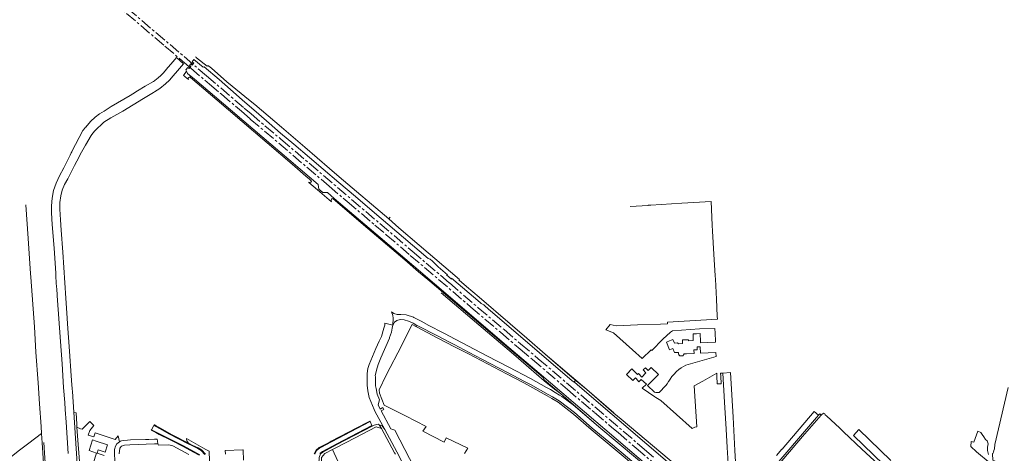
# Model space of a CAD drawing. Header units: metres. Extents: x 245598 to 248629, y 478632 to 481821.
# Tile 93 of 122: x 246884 to 247732, y 480368 to 480741. Entities that reach past the tile are written whole.
import ezdxf

# ---------------------------------------------------------------- set-up
doc = ezdxf.new("R2010")
doc.units = ezdxf.units.M
doc.linetypes.add('AM-AS', pattern=[16, 10, -2, 2, -2])
for name, color, linetype, lineweight in [('B-XX-AM-AS_SPOOR-G', 10, 'AM-AS', 18), ('B-XX-GR-GRAS-GV', 60, 'Continuous', 13), ('B-XX-GR-GROENVOORZIENING-GV', 80, 'Continuous', 18), ('B-XX-IE-TERREINAFSCHEIDING_KUNSTMATIG_HEKWERK-G', 20, 'IE-TERREINAFSCHEIDING-KUNSTMATIG', 18), ('B-XX-KW-KUNSTWERK_GELUIDSWERING_SCHERM-G', 170, 'Continuous', 18), ('B-XX-OG-TERREIN_ERF-GV', 7, 'Continuous', 18), ('B-XX-VH-VERHARDING_GESLOTEN-GV', 252, 'Continuous', 18), ('B-XX-VH-VERHARDING_HALFVERHARDING-GV', 252, 'Continuous', 18), ('B-XX-VH-VERHARDING_OPEN-GV', 252, 'Continuous', 18)]:
    doc.layers.add(name, color=color, linetype=linetype, lineweight=lineweight)
doc.linetypes.add('IE-TERREINAFSCHEIDING-KUNSTMATIG', pattern='A,4,[82,NLCS.SHX,S=0.75,R=90,X=0,Y=0],4,-2', length=10)

msp = doc.modelspace()

# ---------------------------------------------------------------- linework, layer by layer
at = {"layer": 'B-XX-AM-AS_SPOOR-G'}
for points in [[(246939.373, 480777.04), (247008.985, 480717.869), (247024.078, 480704.855), (247031.219, 480698.865), (247047.412, 480684.989), (247057.645, 480676.418), (247074.844, 480661.767), (247082.525, 480655.114), (247094.759, 480644.788), (247150.375, 480597.337), (247165.954, 480584.169), (247189.759, 480563.797), (247199.561, 480555.567), (247220.28, 480537.773), (247244.634, 480517.109), (247272.33, 480493.345), (247297.863, 480471.699), (247314.744, 480457.14), (247325.376, 480448.311), (247355.659, 480422.461), (247367.799, 480411.997), (247378.934, 480402.623), (247393.797, 480389.837), (247399.261, 480385.282), (247414.756, 480371.851), (247430.225, 480358.851)], [(246952.46, 480771.018), (247044.845, 480692.298), (247077.291, 480664.436), (247083.177, 480659.568), (247095.026, 480649.348), (247108.851, 480637.75), (247221.906, 480541.451), (247253.905, 480514.142), (247278.727, 480492.693), (247300.997, 480473.945), (247315.24, 480461.724), (247330.52, 480448.878), (247422.068, 480370.823), (247429.642, 480364.192)]]:
    msp.add_lwpolyline(points, dxfattribs=at)
at = {"layer": 'B-XX-GR-GRAS-GV'}
for points in [[(247436.579, 480346.672), (247331.251, 480436.52), (247305.193, 480458.659), (247258.878, 480498.229), (247223.257, 480528.435), (247194.427, 480553.171), (247154.803, 480586.834), (247148.968, 480591.884), (247144.815, 480591.86), (247141.611, 480594.647), (247140.942, 480598.628), (247051.649, 480674.761), (247034.459, 480689.323), (247028.302, 480694.233), (247027.429, 480696.321), (247024.9, 480692.665), (247025.711, 480692.014), (247026.401, 480691.46), (247029.197, 480689.056), (247029.223, 480689.034), (247028.888, 480689.929), (247029.075, 480690.375), (247029.285, 480690.647), (247029.538, 480690.924), (247030.316, 480691.268), (247030.91, 480690.967), (247053.84, 480671.19), (247118.508, 480616.259), (247130.178, 480606.075), (247133.612, 480603.229), (247134.779, 480601.935), (247135.057, 480601.326), (247134.72, 480600.838), (247134.172, 480600.434), (247132.871, 480600.744), (247133, 480600.632), (247140.414, 480594.304), (247152.326, 480583.992), (247152.087, 480585.077), (247152.132, 480585.594), (247152.332, 480586.108), (247152.762, 480586.564), (247153.243, 480586.626), (247153.969, 480586.342), (247179.921, 480564.154), (247215.584, 480533.884), (247227.352, 480523.624), (247237.156, 480515.507), (247289.045, 480471.397), (247334.476, 480433.035), (247335.924, 480430.401), (247346.546, 480421.41), (247348.425, 480419.791), (247349.718, 480418.892), (247382.613, 480390.332), (247429.858, 480350.686)], [(247450.361, 480356.257), (247401.979, 480396.899), (247395.55, 480402.142), (247395.428, 480402.247), (247372.153, 480422.364), (247361.808, 480431.142), (247362.168, 480430.395), (247362.189, 480429.986), (247361.508, 480428.993), (247361.255, 480428.945), (247364.179, 480426.443), (247453.884, 480349.956)], [(246906.808, 480323.732), (246906.452, 480328.344), (246905.657, 480341.03), (246904.478, 480359.133), (246903.273, 480376.618), (246902.814, 480384.599), (246891.844, 480376.27), (246882.573, 480369.231), (246865.82, 480356.21), (246864.851, 480355.359), (246871.6, 480346.07), (246885.86, 480326.8), (246891.19, 480319.3), (246891.31, 480319.13), (246902.16, 480301.27), (246913.46, 480294.07), (246914.168, 480295.726)]]:
    msp.add_lwpolyline(points, dxfattribs=at)
at = {"layer": 'B-XX-GR-GROENVOORZIENING-GV'}
msp.add_lwpolyline([(247735.078, 480424.2), (247723.678, 480374.967), (247723.2, 480371.367), (247722.733, 480369.889), (247722.378, 480368.511), (247721.989, 480367.367), (247721.556, 480367.044), (247721.811, 480361.6), (247724.033, 480360.811), (247726.222, 480359.811), (247737.411, 480349.944)], dxfattribs=at)
at = {"layer": 'B-XX-IE-TERREINAFSCHEIDING_KUNSTMATIG_HEKWERK-G'}
for points in [[(247559.669, 480262.997), (247540.525, 480279.337), (247515.069, 480301.818), (247490.32, 480323.018), (247450.361, 480356.257), (247401.979, 480396.899), (247395.55, 480402.142), (247372.153, 480422.364), (247336.413, 480452.857), (247320.588, 480466.668), (247306.264, 480478.84), (247279.465, 480501.816), (247268.691, 480510.883), (247262.296, 480516.409), (247262.111, 480516.637), (247262.524, 480517.106), (247227.954, 480546.717), (247210.389, 480561.546), (247201.719, 480569.188), (247202.95, 480570.57)], [(247246.991, 480505.47), (247279.186, 480477.93), (247309.217, 480452.731), (247335.652, 480429.991), (247344.32, 480422.645), (247349.718, 480418.892), (247382.613, 480390.332), (247429.858, 480350.686), (247462.38, 480322.887), (247475.919, 480310.249), (247482.804, 480303.189), (247495.249, 480289.04), (247501.267, 480281.597), (247511.27, 480270.485), (247513.001, 480268.733), (247515.758, 480266.835), (247518.148, 480266.035), (247532.386, 480263.853), (247532.911, 480262.359)]]:
    msp.add_lwpolyline(points, dxfattribs=at)
at = {"layer": 'B-XX-KW-KUNSTWERK_GELUIDSWERING_SCHERM-G'}
for points in [[(247028.302, 480694.233), (247034.459, 480689.323), (247051.649, 480674.761), (247140.942, 480598.628), (247141.611, 480594.647), (247144.815, 480591.86), (247148.968, 480591.884), (247154.803, 480586.834), (247194.427, 480553.171), (247223.257, 480528.435), (247258.878, 480498.229), (247305.193, 480458.659), (247331.251, 480436.52), (247436.579, 480346.672), (247460.172, 480326.659), (247482.46, 480307.408), (247507.518, 480285.094), (247528.156, 480266.123)], [(247364.179, 480426.443), (247453.884, 480349.956), (247481.659, 480326.154), (247504.29, 480306.425), (247519.99, 480292.291), (247536.672, 480276.896), (247547.903, 480266.201)]]:
    msp.add_lwpolyline(points, dxfattribs=at)
at = {"layer": 'B-XX-OG-TERREIN_ERF-GV'}
for points in [[(247035.87, 480708.481), (247035.711, 480708.312), (247036.256, 480707.879), (247045.348, 480700.656), (247045.66, 480700.93), (247046.033, 480701.007), (247046.543, 480700.797), (247046.931, 480700.554), (247049.037, 480698.749), (247062.273, 480687.106), (247082.289, 480670.805), (247086.378, 480667.475), (247109.246, 480648.098), (247129.425, 480630.825), (247150.821, 480612.51), (247159.126, 480605.401), (247201.719, 480569.188), (247210.389, 480561.546), (247227.954, 480546.717), (247262.524, 480517.106), (247262.111, 480516.637), (247262.296, 480516.409), (247268.691, 480510.883), (247279.465, 480501.816), (247306.264, 480478.84), (247320.588, 480466.668), (247336.413, 480452.857), (247361.808, 480431.142), (247372.153, 480422.364), (247395.428, 480402.247), (247395.55, 480402.142), (247401.979, 480396.899), (247450.361, 480356.257)], [(247493.85, 480358.74), (247493.13, 480372.63), (247492.3, 480388.36), (247490.84, 480411.56), (247489.513, 480436.426), (247487.468, 480436.318), (247487.6, 480433.98), (247487.95, 480427.41), (247484.526, 480427.222), (247484.24, 480433.86), (247484.2, 480436.55), (247472.19, 480429.66), (247464.761, 480425.487), (247466.939, 480390.164), (247465.199, 480390.121), (247462.976, 480388.813), (247435.962, 480412.989), (247431.733, 480415.538), (247430.818, 480416.089), (247420.016, 480423.469), (247423.533, 480426.888), (247419.212, 480431.129), (247417.2, 480429.05), (247414.766, 480431.902), (247414.244, 480432.427), (247411.93, 480430.09), (247406.58, 480435.33), (247408.964, 480437.74), (247408.84, 480437.865), (247411.146, 480440.156), (247415.886, 480435.387), (247416.64, 480436.05), (247419.54, 480433.011), (247423.147, 480436.686), (247420.71, 480439.175), (247422.709, 480441.132), (247425.107, 480438.683), (247427.806, 480441.433), (247433.932, 480435.422), (247429.153, 480430.552), (247424.564, 480425.877), (247430.654, 480419.983), (247431.631, 480419.796), (247433.546, 480419.681), (247434.574, 480419.716), (247440.208, 480425.787), (247441.39, 480427.373), (247442.706, 480429.411), (247442.76, 480429.492), (247443.969, 480431.294), (247445.602, 480433.463), (247447.128, 480435.301), (247449.63, 480437.962), (247451.552, 480439.64), (247453.452, 480441.025), (247457.56, 480443.271), (247483.61, 480450.858), (247483.508, 480454.277), (247476.851, 480453.996), (247470.171, 480453.714), (247469.939, 480459.194), (247467.283, 480459.166), (247467.156, 480459.165), (247467.277, 480456.631), (247464.48, 480456.498), (247464.623, 480453.501), (247458.104, 480453.189), (247455.858, 480453.081), (247455.891, 480452.395), (247454.995, 480451.475), (247452.419, 480451.351), (247451.439, 480452.182), (247451.406, 480452.868), (247451.339, 480452.865), (247451.278, 480454.134), (247447.86, 480454.09), (247446.36, 480457.603), (247446.284, 480457.572), (247443.483, 480456.434), (247440.793, 480463.051), (247443.467, 480464.138), (247446.429, 480465.342), (247447.654, 480462.328), (247450.444, 480462.457), (247451.263, 480461.756), (247454.782, 480461.924), (247454.75, 480465.06), (247457.578, 480465.157), (247459.71, 480465.23), (247459.84, 480464.26), (247463.98, 480464.46), (247463.721, 480470.206), (247466.792, 480470.344), (247469.797, 480470.479), (247470.107, 480463.598), (247470.117, 480462.652), (247476.489, 480462.921), (247483.13, 480463.202), (247483.06, 480464.05), (247482.75, 480470.94), (247482.474, 480474.968), (247469.378, 480474.478), (247445.922, 480472.967), (247444.433, 480471.789), (247437.778, 480465.567), (247428.311, 480455.867), (247427.547, 480456.562), (247420.05, 480449), (247411.536, 480456.596), (247395.28, 480471.1), (247388.56, 480473.8), (247392.506, 480478.387), (247397.578, 480477.033), (247415.789, 480477.9), (247435.649, 480478.683), (247441.699, 480479.022), (247441.625, 480480.445), (247484.792, 480482.867), (247484.631, 480485.466), (247484.044, 480500), (247483.089, 480517.411), (247482.911, 480520.311), (247481.767, 480538.8), (247480.533, 480558.722), (247480.25, 480563.642), (247479.214, 480584.287), (247453.954, 480582.681), (247427.424, 480581.115), (247425.163, 480580.981), (247425.151, 480580.584), (247409.497, 480579.815)], [(247419.25, 480351.95), (247393.36, 480373.69), (247375.94, 480388.06), (247360.68, 480401.31), (247347.55, 480411.41), (247342.01, 480414.65), (247338.15, 480416.84), (247323.08, 480425.38), (247318, 480428.04), (247303.2, 480435.78), (247281.23, 480447.29), (247270.31, 480453), (247257.25, 480459.8), (247252.29, 480462.39), (247244.1, 480466.69), (247225.57, 480476.43), (247221.9, 480478.31), (247209.56, 480454.01), (247203.06, 480441.4), (247199.58, 480434.84), (247193.42, 480422.19), (247193.69, 480419.3), (247197.78, 480409), (247216.122, 480399.651), (247233.84, 480390.62), (247231.16, 480386.42), (247249.3, 480376.96), (247251.17, 480380.83), (247269.9, 480371.98), (247266.93, 480367.4)], [(247626.753, 480354.601), (247609.144, 480371.156), (247609.133, 480371.167), (247593.422, 480386.067), (247590.1, 480389.1), (247578.588, 480399.612), (247577.7, 480400.422), (247577.411, 480400.689), (247577.11, 480401.48), (247576.04, 480401.96), (247574.39, 480400.7), (247574.073, 480400.332), (247558.14, 480381.86), (247528.96, 480347.73)], [(246966.04, 480352.23), (246965.63, 480368.19), (246965.69, 480370.73), (246966.42, 480373.53), (246967.61, 480375.58), (246969.86, 480377.33), (246968.71, 480382.64), (246966.097, 480379.264), (246948.857, 480385.196), (246947.649, 480381.607), (246942.831, 480383.228), (246944.183, 480387.246), (246947.774, 480391.323), (246944.344, 480394.904), (246937.61, 480388.151), (246936.365, 480388.626), (246933.255, 480390.082), (246936.04, 480353.04)], [(247207.48, 480366.67), (247206.76, 480368.01), (247195.57, 480388.79), (247190.87, 480390.22), (247172.7, 480380.81), (247155.48, 480371.91), (247153.152, 480370.668), (247157.988, 480360.699)], [(246947.205, 480358.808), (246950.138, 480367.727), (246946.785, 480368.828), (246943.87, 480369.819), (246946.677, 480379.081), (246949.793, 480377.972), (246959.539, 480374.766), (246957.477, 480368.495), (246951.45, 480370.478), (246950.52, 480367.65), (246956.548, 480365.668)], [(247029.652, 480366.612), (247015.657, 480374.048), (247012.24, 480374.906), (247003.322, 480374.603), (247002.92, 480375.63), (247000, 480375.52), (246978.81, 480374.72), (246974.2, 480374.5), (246971.71, 480373.62), (246970.26, 480372.02), (246969.72, 480367.09)], [(247076.632, 480361.593), (247076.356, 480370.287), (247076.02, 480370.56), (247060.954, 480369.789), (247061.075, 480366.761)]]:
    msp.add_lwpolyline(points, dxfattribs=at)
at = {"layer": 'B-XX-VH-VERHARDING_GESLOTEN-GV'}
for points in [[(246934.96, 480337.18), (246932.54, 480371.61), (246930.51, 480402.96), (246929.3, 480420.81), (246929.08, 480422.89), (246928.62, 480430.28), (246926.5, 480459.5), (246925.5, 480474.76), (246924.24, 480492.5), (246923.74, 480501), (246921, 480540.5), (246919.74, 480559.5), (246919, 480568.5), (246918.5, 480577.5), (246918.5, 480583.24), (246919.24, 480589), (246920.5, 480593.76), (246922.5, 480598.76), (246925.24, 480603.74), (246931.24, 480615.24), (246935.065, 480622.68), (246935.998, 480624.496), (246940.5, 480632.74), (246945.5, 480641), (246946.897, 480642.863), (246948.5, 480645), (246956.24, 480652.26), (246962.5, 480656), (246972.76, 480662), (246990.5, 480672.76), (246999.26, 480678), (247000, 480678.46), (247004.5, 480681.26), (247009.5, 480685.26), (247013, 480688.5), (247016, 480692.26), (247019.76, 480696.5), (247025.052, 480702.64), (247018.815, 480707.907), (247017.524, 480706.327), (247015.76, 480704.26), (247012, 480700), (247011.243, 480699.075), (247010.57, 480698.253), (247007.5, 480694.5), (247005.622, 480692.731), (247003, 480690.26), (247002.104, 480689.599), (247000, 480688.046), (246999.26, 480687.5), (246992, 480683.26), (246985.435, 480679.287), (246981.26, 480676.76), (246978.914, 480675.366), (246962.74, 480665.76), (246956.74, 480662), (246952.5, 480659.5), (246949, 480656.76), (246944.76, 480653), (246940.74, 480648.24), (246940.579, 480648.039), (246938.74, 480645.74), (246938.181, 480645.174), (246928.74, 480627.165), (246928.74, 480626.74), (246928.358, 480625.895), (246927.5, 480624), (246925.24, 480620), (246922, 480613.24), (246918.24, 480606.24), (246915.24, 480600), (246913, 480593.5), (246911.74, 480587), (246911.24, 480580.5), (246911.24, 480574.5), (246912, 480564.24), (246913.5, 480544), (246914.932, 480522.571), (246915.146, 480519.37), (246915.755, 480510.254), (246915.799, 480509.603), (246916.24, 480503), (246919.04, 480463.59), (246920.42, 480444.6), (246921.77, 480424.23), (246922.705, 480411.07), (246923.122, 480405.193), (246923.9, 480394.24), (246925.72, 480367.39)], [(247429.858, 480350.686), (247382.613, 480390.332), (247360.654, 480409.253), (247350.81, 480416.39), (247348.714, 480417.652), (247344.922, 480419.936), (247340.93, 480422.34), (247337.586, 480424.176), (247323.79, 480431.75), (247305.01, 480441.66), (247286.288, 480451.446), (247253.95, 480468.35), (247250.35, 480470.223), (247249.05, 480470.9), (247248.51, 480471.18), (247236.35, 480477.5), (247229.539, 480481.121), (247227.81, 480482.04), (247223.308, 480484.346), (247222.89, 480484.56), (247216.64, 480486.56), (247212.21, 480486.96), (247212.091, 480486.956), (247209.16, 480486.86), (247208.86, 480486.85), (247206.11, 480487.69), (247204.21, 480489.09), (247205.261, 480486.186), (247205.478, 480483.799), (247205.31, 480477.61), (247206.81, 480480.19), (247208.8, 480481.76), (247211.55, 480482.55), (247214.96, 480482.21), (247218.8, 480481.14), (247220.69, 480480.28), (247222.71, 480479.36), (247225.138, 480478.011), (247244.798, 480468.018), (247252.986, 480463.719), (247257.944, 480461.13), (247271.004, 480454.33), (247281.926, 480448.619), (247303.896, 480437.109), (247318.695, 480429.369), (247323.798, 480426.697), (247338.886, 480418.147), (247338.889, 480418.145), (247342.759, 480415.95), (247348.389, 480412.657), (247361.629, 480402.472), (247376.909, 480389.205), (247394.32, 480374.843), (247420.219, 480353.095)], [(247228.22, 480346.29), (247206.883, 480387.306), (247203.427, 480388.504), (247195.259, 480404.159), (247197.448, 480405.225), (247196.622, 480406.782), (247194.342, 480405.575), (247192.609, 480409.335), (247193.713, 480413.494), (247191.83, 480418.39), (247190.87, 480423.325), (247190.43, 480425.59), (247190.22, 480430.67), (247190.312, 480433.142), (247190.33, 480433.632), (247190.158, 480434.021), (247191.21, 480438.97), (247191.25, 480438.95), (247192.56, 480443.88), (247194.82, 480449.56), (247202.349, 480466.68), (247202.49, 480467), (247204.2, 480471.65), (247204.79, 480475.19), (247205.31, 480477.61), (247198.21, 480479.33), (247198.21, 480477.71), (247197.45, 480475.065), (247195.39, 480467.89), (247193.592, 480463.949), (247192.145, 480460.778), (247190.69, 480457.59), (247184.81, 480443.86), (247183.604, 480440.394), (247183.141, 480436.303), (247183.12, 480429.7), (247183.16, 480426.12), (247183.66, 480421.29), (247184.94, 480415.48), (247189.03, 480405.32), (247189.73, 480403.82), (247198.47, 480388.08), (247202.42, 480380.6), (247208.63, 480368.69), (247212.56, 480361.1)], [(247501.44, 480340.78), (247499.76, 480369.95), (247498.247, 480398.492), (247495.912, 480436.887), (247489.513, 480436.426), (247490.84, 480411.56), (247492.3, 480388.36), (247493.13, 480372.63), (247493.85, 480358.74)], [(247530.95, 480352.71), (247556.4, 480382.29), (247571.901, 480400.356), (247568.037, 480403.604), (247540.347, 480371.131), (247540.331, 480371.08), (247535.727, 480365.724)], [(247043.471, 480366.395), (247040.045, 480370.034), (247037.331, 480371.595), (247032.794, 480373.838), (247029.031, 480375.751), (247012.356, 480384.394), (247004.924, 480388.628), (246999.496, 480391.519), (246997.529, 480387.799), (247013.038, 480379.891), (247025.058, 480373.866), (247033.741, 480368.994), (247038.928, 480366.299)], [(247142.426, 480367.348), (247144.643, 480368.994), (247156.871, 480375.665), (247187.209, 480391.476), (247185.577, 480394.728), (247152.446, 480377.433), (247143.178, 480372.504), (247142.1, 480371.932), (247139.628, 480369.85), (247138.101, 480366.901)], [(247634.044, 480361.222), (247606.387, 480387.933), (247601.816, 480382.906), (247627.822, 480357.833)], [(247718.022, 480366.444), (247717.256, 480369.9), (247717.211, 480372.689), (247717.789, 480375.767), (247717.056, 480378.233), (247715.578, 480379.422), (247714.067, 480381.767), (247712.789, 480383.7), (247711.533, 480385.444), (247709.018, 480386.541), (247705.622, 480376.989), (247703.361, 480377.727), (247703.022, 480373.4), (247707.756, 480368.778), (247719.606, 480359.085)]]:
    msp.add_lwpolyline(points, dxfattribs=at)
at = {"layer": 'B-XX-VH-VERHARDING_HALFVERHARDING-GV'}
for points in [[(247453.884, 480349.956), (247364.179, 480426.443), (247361.255, 480428.945), (247361.095, 480428.915), (247360.859, 480429.018), (247359.312, 480430.188), (247289.243, 480489.983), (247287.518, 480491.535), (247284.167, 480494.767), (247283.505, 480495.238), (247281.371, 480496.504), (247280.368, 480497.231), (247255.725, 480518.216), (247255.699, 480517.234), (247251.389, 480521.002), (247252.383, 480521.054), (247244.356, 480527.927), (247239.318, 480532.845), (247237.466, 480534.409), (247235.636, 480535.24), (247187.482, 480576.232), (247173.06, 480588.345), (247158.739, 480600.603), (247145.14, 480611.92), (247133.37, 480622.123), (247119.976, 480633.572), (247108.445, 480643.007), (247098.665, 480651.655), (247089.807, 480659.297), (247075.635, 480671.561), (247065.393, 480680.632), (247055.572, 480689.033), (247042.769, 480699.978), (247041.937, 480699.806), (247034.002, 480706.299), (247032.398, 480704.408), (247033.774, 480703.255), (247032.322, 480701.501), (247031.201, 480702.45), (247030.203, 480701.241), (247031.281, 480700.314), (247029.834, 480698.602), (247028.693, 480699.565), (247026.922, 480697.455), (247027.429, 480696.321), (247028.302, 480694.233), (247034.459, 480689.323), (247051.649, 480674.761), (247140.942, 480598.628), (247141.611, 480594.647), (247144.815, 480591.86), (247148.968, 480591.884), (247154.803, 480586.834), (247194.427, 480553.171), (247223.257, 480528.435), (247258.878, 480498.229), (247305.193, 480458.659), (247331.251, 480436.52), (247436.579, 480346.672)], [(246889.164, 480581.165), (246891.233, 480552.216), (246893.351, 480522.296), (246893.522, 480518.917), (246896.534, 480476.251), (246897.959, 480454.393), (246899.794, 480428.004), (246900.946, 480410.196), (246902.475, 480390.484), (246902.814, 480384.599), (246903.273, 480376.618), (246904.478, 480359.133), (246905.657, 480341.03), (246906.452, 480328.344), (246906.808, 480323.732)], [(246919.496, 480295.91), (246920.148, 480298.072), (246917.734, 480299.154), (246917.569, 480299.228), (246915.928, 480299.841), (246915.173, 480300.123), (246915.521, 480300.802), (246915.972, 480303.382), (246916.117, 480305.856), (246915.98, 480308.33), (246915.561, 480310.772), (246914.867, 480313.15), (246913.887, 480315.483), (246911.538, 480319.049), (246910.144, 480320.744), (246909.064, 480322.453), (246908.282, 480324.12), (246907.949, 480328.449), (246907.154, 480341.125), (246905.974, 480359.233), (246905.673, 480363.605), (246904.77, 480376.713), (246904.759, 480376.909)]]:
    msp.add_lwpolyline(points, dxfattribs=at)
at = {"layer": 'B-XX-VH-VERHARDING_OPEN-GV'}
for points in [[(247420.219, 480353.095), (247394.32, 480374.843), (247376.909, 480389.205), (247361.629, 480402.472), (247348.389, 480412.657), (247342.759, 480415.95), (247338.889, 480418.145), (247338.886, 480418.147), (247323.798, 480426.697), (247318.695, 480429.369), (247303.896, 480437.109), (247281.926, 480448.619), (247271.004, 480454.33), (247257.944, 480461.13), (247252.986, 480463.719), (247244.798, 480468.018), (247225.138, 480478.011), (247225.41, 480477.2), (247225.57, 480476.43), (247244.1, 480466.69), (247252.29, 480462.39), (247257.25, 480459.8), (247270.31, 480453), (247281.23, 480447.29), (247303.2, 480435.78), (247318, 480428.04), (247323.08, 480425.38), (247338.15, 480416.84), (247342.01, 480414.65), (247347.55, 480411.41), (247360.68, 480401.31), (247375.94, 480388.06), (247393.36, 480373.69), (247419.25, 480351.95)], [(247038.928, 480366.299), (247033.741, 480368.994), (247025.058, 480373.866), (247013.038, 480379.891), (246997.529, 480387.799), (246997.272, 480387.313), (247000, 480385.922), (247001.272, 480385.273), (247004.131, 480383.815), (247012.79, 480379.4), (247014.779, 480378.403), (247024.8, 480373.38), (247033.48, 480368.51), (247038.56, 480365.87)], [(247043.93, 480366.71), (247040.39, 480370.47), (247037.59, 480372.08), (247033.04, 480374.33), (247029.282, 480376.243), (247015.16, 480383.43), (247012.628, 480384.872), (247005.19, 480389.11), (247001.51, 480391.07), (247000, 480391.871), (246999.752, 480392.003), (246999.496, 480391.519), (247004.924, 480388.628), (247012.356, 480384.394), (247029.031, 480375.751), (247032.794, 480373.838), (247037.331, 480371.595), (247040.045, 480370.034), (247043.471, 480366.395)], [(247138.101, 480366.901), (247139.628, 480369.85), (247142.1, 480371.932), (247143.178, 480372.504), (247152.446, 480377.433), (247185.577, 480394.728), (247185.33, 480395.22), (247183.562, 480394.297), (247174.172, 480389.395), (247152.19, 480377.92), (247150.322, 480376.926), (247148.071, 480375.729), (247142.92, 480372.99), (247141.79, 480372.39), (247139.19, 480370.2), (247137.58, 480367.09)], [(247142.88, 480367), (247144.94, 480368.53), (247157.13, 480375.18), (247187.456, 480390.985), (247187.209, 480391.476), (247156.871, 480375.665), (247144.643, 480368.994), (247142.426, 480367.348)], [(247212.56, 480361.1), (247208.63, 480368.69), (247202.42, 480380.6), (247198.47, 480388.08), (247195.94, 480391.23), (247193.588, 480392.123), (247195.57, 480388.79), (247206.76, 480368.01), (247207.48, 480366.67)], [(246969.72, 480367.09), (246970.26, 480372.02), (246971.71, 480373.62), (246974.2, 480374.5), (246978.81, 480374.72), (247000, 480375.52), (247002.92, 480375.63), (247002.72, 480377.9), (247002.31, 480379.62), (247000.86, 480379.62), (247000, 480379.595), (246995.26, 480379.46), (246993.585, 480379.394), (246992.203, 480379.34), (246979.4, 480379.21), (246976.61, 480378.82), (246973.49, 480378.61), (246971.53, 480378.26), (246970.7, 480377.92), (246969.86, 480377.33), (246967.61, 480375.58), (246966.42, 480373.53), (246965.69, 480370.73), (246965.63, 480368.19), (246966.04, 480352.23)], [(247047.49, 480361.12), (247047.01, 480369.48), (247044.28, 480370.68), (247044.23, 480370.82), (247041.701, 480372.25), (247027.62, 480380.21), (247027.67, 480379.7), (247027.87, 480378.6), (247028.27, 480377.73), (247029.282, 480376.243), (247033.04, 480374.33), (247037.59, 480372.08), (247040.39, 480370.47), (247043.93, 480366.71)]]:
    msp.add_lwpolyline(points, dxfattribs=at)
for points in [[(246938.28, 480319.4), (246938.197, 480320.61), (246938.14, 480321.44), (246936.04, 480353.04), (246933.255, 480390.082), (246933.06, 480392.68), (246932.58, 480402.27), (246930.51, 480402.96), (246932.54, 480371.61), (246934.96, 480337.18), (246937.36, 480303.87), (246937.567, 480300.632), (246938.51, 480285.92), (246939.99, 480268.64), (246940.769, 480267.088), (246942, 480267.01), (246941.72, 480268.46), (246940.79, 480283.08), (246938.68, 480313.48), (246938.62, 480314.27), (246938.32, 480318.08)], [(247574.073, 480400.332), (247572.788, 480401.387), (247571.901, 480400.356), (247556.4, 480382.29), (247530.95, 480352.71), (247508.95, 480326.93), (247508.117, 480325.817), (247509.4, 480324.85), (247526.49, 480344.84), (247528.96, 480347.73), (247558.14, 480381.86)], [(247142.41, 480330), (247144.76, 480327.47), (247143.885, 480358.502), (247143.814, 480360.986), (247143.73, 480363.98), (247146.69, 480367.22), (247153.152, 480370.668), (247155.48, 480371.91), (247172.7, 480380.81), (247190.87, 480390.22), (247195.57, 480388.79), (247193.588, 480392.123), (247192.7, 480392.46), (247189.02, 480391.8), (247187.456, 480390.985), (247157.13, 480375.18), (247144.94, 480368.53), (247142.88, 480367), (247141.69, 480363.99), (247141.47, 480358.48), (247142.23, 480337.13)]]:
    msp.add_lwpolyline(points, close=True, dxfattribs=at)

doc.saveas('drawing.dxf')
